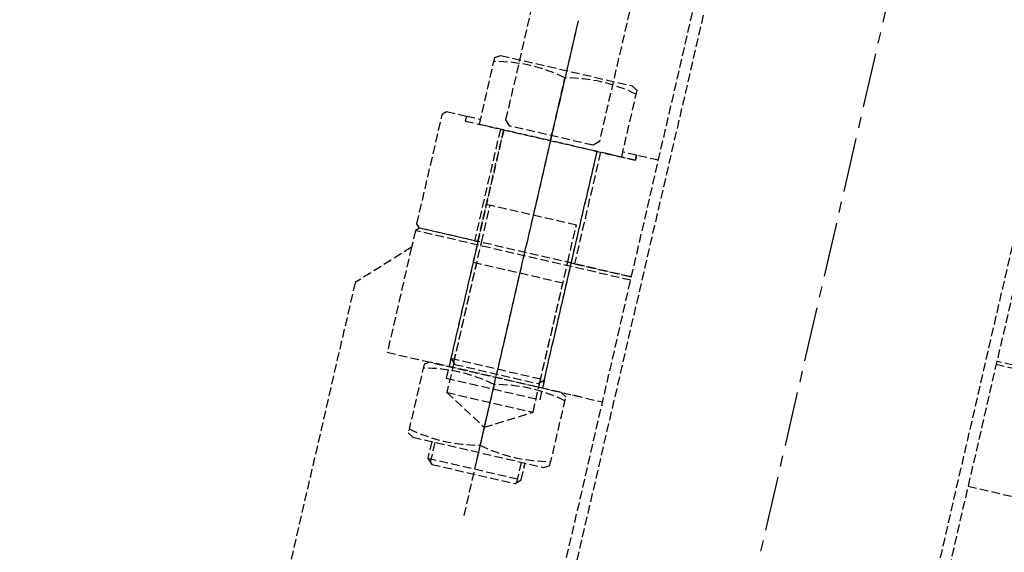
# Model space of a CAD drawing. Header units: millimetres. Extents: x 42975 to 708721, y 118172 to 172014.
# Tile 56 of 256: x 316992 to 317567, y 148167 to 148478. Entities that reach past the tile are written whole.
import ezdxf

# ---------------------------------------------------------------- set-up
doc = ezdxf.new("R2010")
doc.units = ezdxf.units.MM
doc.linetypes.add('ГТО-1 Пунктир', pattern=[7, 5, -2])
doc.linetypes.add('осевая', pattern=[50.8, 31.75, -6.35, 6.35, -6.35])
for name, color, linetype, lineweight in [('ГТО-2_Размеры_035', 2, 'Continuous', 35), ('ОГОС_Пунктир_025', 151, 'ГТО-1 Пунктир', 25), ('ОГСО_Оси_025', 7, 'осевая', 25)]:
    doc.layers.add(name, color=color, linetype=linetype, lineweight=lineweight)

# ---------------------------------------------------------------- blocks, each defined once
blk = doc.blocks.new('ОГСО_Затвор_План')
at = {"layer": 'ОГОС_Пунктир_025'}
for p, q in [((-1013.72, 278.61), (-1013.72, 685)), ((-1007.42, 278.61), (-1007.02, 685)), ((-800.92, 278.61), (-800.92, 685)), ((-794.62, 685), (-794.62, 278.61)), ((-1077.8, 614), (-1077.8, 350.08)), ((-1077.8, 609), (-1077.8, 315)), ((-1077.8, 542), (-1077.8, 579.7)), ((-1128.8, 545), (-1120.3, 545)), ((-1105.8, 475), (-1105.8, 542)), ((-1049.8, 475), (-1049.8, 542)), ((-1026.8, 542), (-1047.8, 542)), ((-1047.8, 542), (-1047.8, 475)), ((-1026.8, 545), (-1035.3, 545)), ((-1013.72, 545), (-1026.8, 545)), ((-1026.8, 545), (-1026.8, 542)), ((-1105.8, 497.45), (-1049.8, 497.45)), ((-1103.63, 475), (-1103.63, 497.45)), ((-1051.96, 475), (-1051.96, 497.45)), ((-1013.72, 473), (-1142.8, 473)), ((-1013.72, 475), (-1140.8, 475)), ((-1107.8, 475), (-1105.8, 475)), ((-1103.63, 402.83), (-1103.63, 475)), ((-1051.96, 402.83), (-1051.96, 475)), ((-1047.8, 475), (-1049.8, 475)), ((-1047.8, 475), (-1013.72, 475)), ((1140.2, 475), (-794.62, 475)), ((1142.2, 473), (-794.62, 473)), ((-1105.8, 462.62), (-1049.8, 462.62)), ((-1103.63, 403), (-1103.63, 462.62)), ((-1051.96, 403), (-1051.96, 462.62)), ((-1105.8, 405), (-1105.8, 393)), ((-1105.8, 405), (-1049.8, 405)), ((-1049.8, 405), (-1049.8, 393)), ((-1128.8, 400), (-1122.33, 400)), ((-1026.8, 400), (-1033.27, 400)), ((-1105.8, 393), (-1049.8, 393)), ((-1077.8, 395.7), (-1077.8, 359.3)), ((-1103.63, 385), (-1051.96, 385)), ((-1103.63, 342.83), (-1103.63, 355)), ((-1051.96, 342.83), (-1051.96, 355)), ((-1105.8, 345), (-1049.8, 345))]:
    blk.add_line(p, q, dxfattribs=at)
for points in [[(-1030.27, 787), (-1030.27, 745), (-1049.8, 745), (-1049.8, 548), (-1052.8, 545), (-1102.8, 545), (-1105.8, 548), (-1105.8, 745), (-1125.33, 745), (-1125.33, 787)], [(-1120.3, 542), (-1120.3, 582.17), (-1117.13, 584), (-1038.47, 584), (-1035.3, 582.17), (-1035.3, 542)], [(-1107.8, 475), (-1140.8, 475), (-1142.8, 477), (-1142.8, 543), (-1140.8, 545), (-1128.8, 545), (-1128.8, 542), (-1107.8, 542)], [(-1117.13, 400), (-1120.3, 398.17), (-1120.3, 356.83), (-1117.13, 355), (-1038.47, 355), (-1035.3, 356.83), (-1035.3, 398.17), (-1038.47, 400)]]:
    blk.add_lwpolyline(points, close=True, dxfattribs=at)
for points in [[(-1035.3, 579.7, 0.116285), (-1077.8, 579.7, 0.116285), (-1120.3, 579.7)], [(-1120.3, 395.7, -0.116285), (-1077.8, 395.7, -0.116285), (-1035.3, 395.7)], [(-1035.3, 359.3, -0.116285), (-1077.8, 359.3, -0.116285), (-1120.3, 359.3)]]:
    blk.add_lwpolyline(points, format="xyb", dxfattribs=at)
for points in [[(-1128.8, 545), (-1128.8, 542), (-1026.8, 542), (-1026.8, 545)], [(-1105.8, 542), (-1105.8, 403)], [(-1049.8, 403), (-1049.8, 542)], [(-1013.72, 475), (-1140.8, 475), (-1142.8, 473), (-1142.8, 463), (-1170.3, 435.5), (-1170.3, -435.5), (-1142.8, -463), (-1142.8, -473), (-1140.8, -475), (-1013.72, -475)], [(-1105.8, 475), (-1105.8, 405), (-1102.8, 402), (-1052.8, 402), (-1049.8, 405), (-1049.8, 475)], [(-1142.8, 463), (-1142.8, 400), (-1013.72, 400)], [(-1103.63, 402.83), (-1103.63, 385), (-1077.8, 370.08), (-1051.96, 385), (-1051.96, 402.83)], [(-794.62, 400), (-110.3, 400)], [(-1105.8, 355), (-1105.8, 345), (-1102.8, 342), (-1052.8, 342), (-1049.8, 345), (-1049.8, 355)]]:
    blk.add_lwpolyline(points, dxfattribs=at)
at = {"layer": 'ОГСО_Оси_025'}
blk.add_line((-904.17, 685), (-904.17, -995), dxfattribs=at)
blk = doc.blocks.new('A$C1AA538EC')
at = {"layer": 'ГТО-2_Размеры_035', "rotation": 346.9999999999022}
blk.add_blockref('ОГСО_Затвор_План', (-6044.68, -11100.1), dxfattribs=at)

msp = doc.modelspace()

# ---------------------------------------------------------------- block references
at = {"layer": 'ГТО-2_Размеры_035'}
msp.add_blockref('A$C1AA538EC', (324274.63, 158737.11), dxfattribs=at)

doc.saveas('drawing.dxf')
